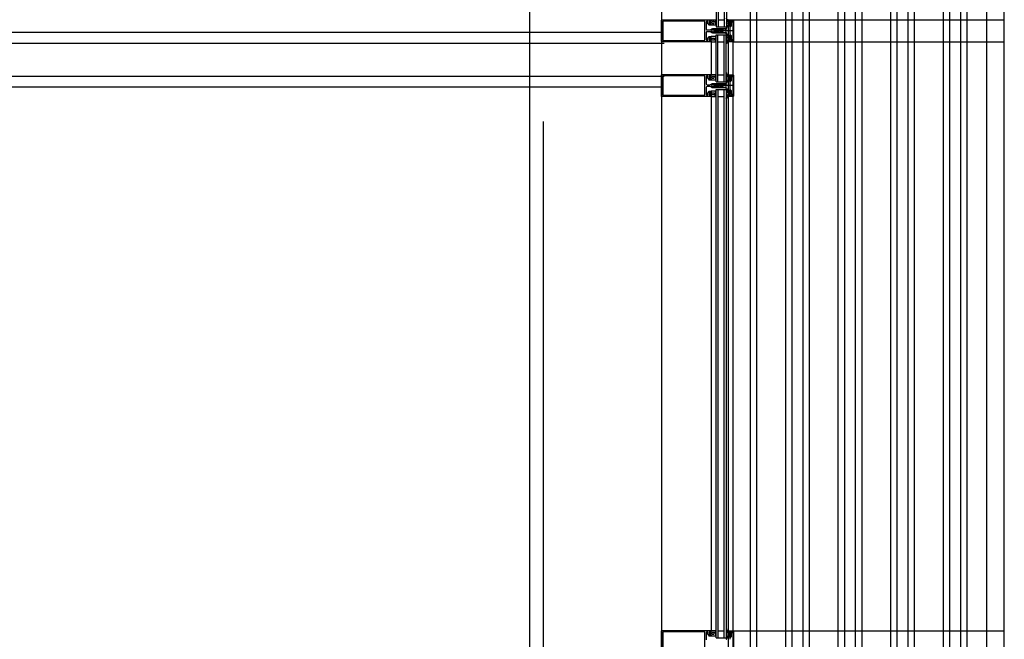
# Model space of a CAD drawing. Header units: millimetres. Extents: x -3528 to 120637, y -25886 to 25397.
# Tile 15 of 20: x 112930 to 115178, y -9814 to -8400. Entities that reach past the tile are written whole.
import ezdxf

# ---------------------------------------------------------------- set-up
doc = ezdxf.new("R2010")
doc.units = ezdxf.units.MM
doc.header["$LTSCALE"] = 50
doc.header["$MEASUREMENT"] = 0
doc.linetypes.add('CENTER', pattern=[50.8, 31.75, -6.35, 6.35, -6.35])
doc.layers.get('0').update_dxf_attribs({"linetype": 'CONTINUOUS'})
for name, color, linetype in [('AL22----_BINNENWAND', 2, 'CONTINUOUS'), ('AL31----_BUITENKOZIJN', 1, 'CONTINUOUS'), ('AL67----_ZONWERING', 2, 'CONTINUOUS'), ('BL$7----_STRAMIEN', 8, 'CONTINUOUS')]:
    doc.layers.add(name, color=color, linetype=linetype)
doc.styles.get("Standard").update_dxf_attribs({"font": 'arial.ttf'})

# ---------------------------------------------------------------- blocks, each defined once
blk = doc.blocks.new('204507')
at = {"color": 0, "linetype": 'ByBlock', "lineweight": -2}
blk.add_lwpolyline([(0, 0.15), (0, 9.6), (-0.2, 9.8), (-1.49, 9.8), (-1.96, 9.69), (-4.07, 8.75), (-4.5, 8.8), (-4.59, 8.96), (-3.96, 9.52), (-3.46, 9.68), (-2.7, 9.87), (-2.18, 9.97), (-1.17, 10.08), (-0.67, 10.09), (-0.07, 10.67), (-0.08, 10.81), (-0.63, 10.99), (-1.28, 10.98), (-1.8, 10.95), (-2.32, 10.89), (-4.11, 10.49), (-4.8, 10.24), (-6.58, 10.06), (-7.04, 10.85), (-7.35, 11), (-7.56, 10.85), (-8.04, 10.02), (-8.46, 9.81), (-8.75, 10.02), (-9.24, 10.85), (-9.56, 11), (-9.77, 10.83), (-10.24, 10.02), (-10.68, 9.81), (-10.97, 10.02), (-11.45, 10.85), (-11.76, 11), (-11.97, 10.85), (-12.4, 10.11), (-12.4, 0.15), (-10.4, 0.15), (-9.84, 0.3), (-9.58, 0.2), (-9.5, 0), (-9.5, -1.6), (-10.3, -1.6), (-10.3, -1.9), (-8.87, -3.33), (-8.27, -3.6), (-4.12, -3.6), (-3.51, -3.31), (-2.1, -1.9), (-2.1, -1.600001), (-2.9, -1.600001), (-2.9, 0), (-2.77, 0.25), (-2.56, 0.3), (-2, 0.15), (0, 0.15), (0, 9.6), (-0.2, 9.8), (-1.49, 9.8), (-1.96, 9.69), (-4.07, 8.75), (-4.5, 8.8), (-4.59, 8.96), (-3.96, 9.52), (-3.46, 9.68), (-2.7, 9.87), (-2.18, 9.97), (-1.17, 10.08), (-0.67, 10.09), (-0.07, 10.67), (-0.08, 10.81), (-0.63, 10.99), (-1.28, 10.98), (-1.8, 10.95), (-2.32, 10.89), (-4.11, 10.49), (-4.8, 10.24), (-6.58, 10.06), (-7.04, 10.85), (-7.35, 11), (-7.56, 10.85), (-8.04, 10.02), (-8.46, 9.81), (-8.75, 10.02), (-9.24, 10.85), (-9.56, 11), (-9.77, 10.83), (-10.24, 10.02), (-10.68, 9.81), (-10.97, 10.02), (-11.45, 10.85), (-11.76, 11), (-11.97, 10.85), (-12.4, 10.11), (-12.4, 0.15), (-10.4, 0.15), (-9.84, 0.3), (-9.58, 0.2), (-9.5, 0), (-9.5, -1.6), (-10.3, -1.6), (-10.3, -1.9), (-8.87, -3.33), (-8.27, -3.6), (-4.12, -3.6), (-3.51, -3.31), (-2.1, -1.9), (-2.1, -1.600001), (-2.9, -1.600001), (-2.9, 0), (-2.77, 0.25), (-2.56, 0.3), (-2, 0.15), (0, 0.15)], dxfattribs=at)
for points in [[(-8.45, 3.599999), (-8.45, 6.3), (-7.45, 7.3), (-4.95, 7.3), (-3.95, 6.3), (-3.95, 3.599999), (-4.54, 2.19), (-5.95, 1.6), (-6.45, 1.6), (-7.86, 2.19)], [(-4.2, -0.500001), (-4.2, -2.180001), (-4.67, -2.6), (-7.73, -2.6), (-4.67, -2.6), (-7.73, -2.6), (-8.2, -2.180001), (-8.2, -0.500001), (-8.2, -2.180001), (-8.2, -0.500001), (-7.73, 0), (-4.7, 0)]]:
    blk.add_lwpolyline(points, close=True, dxfattribs=at)
at = {"color": 0, "linetype": 'ByBlock', "lineweight": -2, "flags": 3}
blk.add_attdef('GRUPPE', (0, 0), '', height=1, dxfattribs=at)
blk = doc.blocks.new('204772')
at = {"color": 0, "linetype": 'ByBlock', "lineweight": -2}
for points in [[(0.3, 0.3), (0.29, -1.63), (-0.04, -1.87), (-0.6, -1.72), (-4.88, -1.72), (-5.34, -2.22), (-5.36, -3.57), (-6.35, -4.71), (-6.85, -4.87), (-8.62, -5.22), (-9.12, -5.26), (-9.52, -5.45), (-9.69, -5.87), (-9.61, -6.12), (-9.49, -6.17), (-9.1, -6.16), (-8.37, -6.16), (-7.64, -6.08), (-6.93, -5.94), (-6.23, -5.73), (-5.55, -5.45), (-4.9, -5.12), (-4.28, -4.72), (-3.7, -4.27), (-2.68, -3.63), (-1.5, -4.52), (-1.12, -5.92), (-1.01, -6.07), (-0.84, -6.12), (-0.62, -6.03), (-0.58, -5.98), (-0.03, -5.03), (0, -4.99), (0.16, -4.92), (0.32, -4.98), (0.36, -5.03), (0.93, -6), (0.97, -6.05), (1.15, -6.12), (1.38, -6.03), (1.42, -5.98), (1.97, -5.03), (2, -4.99), (2.16, -4.92), (2.32, -4.98), (2.36, -5.03), (2.93, -6), (2.97, -6.05), (3.15, -6.12), (3.38, -6.03), (3.42, -5.98), (3.97, -5.03), (4, -4.99), (4.16, -4.92), (4.32, -4.98), (4.36, -5.03), (4.93, -6), (4.97, -6.05), (5.16, -6.12), (5.34, -6.07), (5.45, -5.92), (5.83, -4.52), (7.01, -3.63), (8.03, -4.27), (8.61, -4.72), (9.22, -5.12), (9.75, -5.38), (10.73, -5.73), (11.75, -5.98), (12.27, -6.06), (12.79, -6.11), (13.43, -6.16), (13.82, -6.17), (13.94, -6.12), (14.02, -5.87), (13.85, -5.45), (12.14, -5.04), (10.33, -4.52), (10.19, -4.41), (10.15, -4.37), (10.1, -4.33), (9.67, -3.39), (9.66, -1.99), (9.36, -1.7), (7.2, -1.72), (6.64, -1.87), (6.4, -1.8), (6.3, -1.57), (6.3, 0.3), (7.1, 0.3), (7.1, 0.6), (5.69, 1.51), (5, 1.8), (1.53, 1.8), (0.93, 1.53), (-0.5, 0.6), (-0.5, 0.3)], [(2.07, -1.8), (4.5, -1.8), (5, -1.3), (4.99, 0.38), (4.53, 0.8), (2.07, 0.8), (1.61, 0.38), (1.6, -1.3)]]:
    blk.add_lwpolyline(points, close=True, dxfattribs=at)
at = {"color": 0, "linetype": 'ByBlock', "lineweight": -2, "flags": 3}
blk.add_attdef('GRUPPE', (0, 0), '', height=1, dxfattribs=at)
blk = doc.blocks.new('204602')
at = {"color": 0, "linetype": 'ByBlock', "lineweight": -2}
for points in [[(3, 1.8), (3, 16.05), (2.69, 16.88), (1.67, 17.3), (0.87, 16.94), (0.5, 15.91), (0.91, 15.12), (1.36, 14.83), (1.5, 14.53), (1.5, 10.72), (1.21, 10.09), (-1.3, 7.59), (-2.7, 7.59), (-5.21, 10.09), (-5.5, 10.72), (-5.5, 14.53), (-5.36, 14.83), (-4.91, 15.12), (-4.5, 15.91), (-4.86, 16.94), (-5.68, 17.3), (-6.69, 16.88), (-7, 16.05), (-7, 1.8), (-5.06, 1.8), (-4.06, 1.3), (-3.71, 0.3), (-3.76, -0.83), (-3.83, -2.89), (-3.84, -4.46), (-4.02, -4.7), (-3.84, -4.94), (-3.82, -6.44), (-3.74, -8.19), (-3.68, -8.91), (-3.42, -9.54), (-2.63, -10.41), (-2, -10.7), (-1.37, -10.41), (-0.58, -9.54), (-0.32, -8.91), (-0.26, -8.19), (-0.18, -6.44), (-0.16, -4.94), (0.02, -4.7), (-0.16, -4.46), (-0.17, -2.89), (-0.24, -0.83), (-0.29, 0.3), (0.16, 1.41), (1.06, 1.8)], [(-5, 3.6), (-5.5, 4.1), (-5.5, 7.06), (-5.29, 7.47), (-4.96, 7.56), (-4.65, 7.42), (-3.72, 6.49), (-2, 5.79), (-0.28, 6.49), (0.65, 7.42), (1.08, 7.56), (1.5, 7.06), (1.5, 4.1), (1, 3.6), (-0.47, 3.6), (-1.85, 2.81), (-3.53, 3.6)]]:
    blk.add_lwpolyline(points, close=True, dxfattribs=at)
blk.add_lwpolyline([(-3.17, 0.5), (-2, 1.8), (-0.96, 1.09), (-0.76, -0.68), (-0.74, -1.28), (-0.69, -3.06), (-0.69, -4.54), (-0.72, -5.73), (-0.74, -6.33), (-0.75, -6.62), (-0.77, -7.22), (-1.17, -9.12), (-2, -9.5), (-2.83, -9.12), (-3.23, -7.22), (-3.25, -6.62), (-3.26, -6.33), (-3.28, -5.73), (-3.31, -4.54), (-3.31, -3.06), (-3.29, -2.17), (-3.27, -1.57), (-3.26, -1.28), (-3.24, -0.68), (-3.17, 0.5)], dxfattribs=at)
at = {"color": 0, "linetype": 'ByBlock', "lineweight": -2, "flags": 3}
blk.add_attdef('GRUPPE', (0, 0), '', height=1, dxfattribs=at)

msp = doc.modelspace()

# ---------------------------------------------------------------- linework, layer by layer
at = {"layer": 'AL22----_BINNENWAND'}
for p, q in [((114395, -8429.1), (108687.5, -8429.1)), ((114401, -8454.1), (108712.5, -8454.1)), ((114401, -8529.1), (108787.5, -8529.1)), ((114395, -8554.1), (108812.5, -8554.1))]:
    msp.add_line(p, q, dxfattribs=at)
at = {"layer": 'AL31----_BUITENKOZIJN'}
for p, q in [((114395, -5050.4), (114395, -19945.8)), ((114520.3, -7165.3), (114520.3, -8416.3)), ((114524.3, -7165.3), (114524.3, -8416.3)), ((114538.3, -7165.3), (114538.3, -8416.3)), ((114543.3, -7165.3), (114543.3, -8416.3)), ((114524.3, -8400.3), (114538.3, -8400.3)), ((114548, -8401.3), (114548, -8400.3)), ((114548, -8400.3), (114559, -8400.3)), ((114551.6, -8402.5), (114548, -8401.3)), ((114553, -8401.8), (114551.6, -8402.5)), ((114554.5, -8401.8), (114553, -8401.8)), ((114554.5, -8401.6), (114554.5, -8401.8)), ((114556, -8401.6), (114554.5, -8401.6)), ((114556.5, -8402.1), (114556, -8401.6)), ((114556.5, -8405.6), (114556.5, -8402.1)), ((114557.3, -8405.6), (114556.5, -8405.6)), ((114557.8, -8405.1), (114557.3, -8405.6)), ((114558.3, -8401.6), (114557.8, -8402.1)), ((114557.8, -8402.1), (114557.8, -8405.1)), ((114558.2, -8401.6), (114558.3, -8401.6)), ((114558.7, -8402.1), (114558.2, -8401.6)), ((114558.7, -8448.5), (114558.7, -8402.1)), ((114559, -8400.3), (114560, -8401.3)), ((114560, -8401.3), (114560, -8449.3)), ((114560.6, -8425.3), (114513.8, -8425.3)), ((114520.3, -8416.3), (114543.3, -8416.3)), ((114508.5, -8450.2), (114508.5, -8525.2)), ((114520.2, -8541.3), (114520.2, -8434.1)), ((114520.3, -8434.1), (114543.3, -8434.1)), ((114524.2, -8541.3), (114524.2, -8434.1)), ((114524.3, -8450.1), (114538.3, -8450.1)), ((114538.2, -8541.3), (114538.2, -8434.1)), ((114543.2, -8541.3), (114543.2, -8434.1)), ((114548, -8449.2), (114551.6, -8448)), ((114548, -8450.3), (114548, -8449.2)), ((114548, -8525.2), (114548, -8450.2)), ((114559, -8450.3), (114548, -8450.3)), ((114551.6, -8448), (114553, -8448.8)), ((114553, -8448.8), (114554.5, -8448.8)), ((114554.5, -8448.8), (114554.5, -8449)), ((114554.5, -8449), (114556, -8449)), ((114556, -8449), (114556.5, -8448.5)), ((114556.5, -8448.5), (114556.5, -8445)), ((114556.5, -8445), (114557.3, -8445)), ((114557.3, -8445), (114557.8, -8445.5)), ((114557.8, -8445.5), (114557.8, -8448.5)), ((114557.8, -8448.5), (114558.3, -8449)), ((114558.2, -8449), (114558.7, -8448.5)), ((114558.3, -8449), (114558.2, -8449)), ((114560, -8449.3), (114559, -8450.3)), ((114520.2, -8541.3), (114543.3, -8541.3)), ((114524.3, -8525.3), (114538.3, -8525.3)), ((114548, -8526.3), (114548, -8525.3)), ((114548, -8525.3), (114559, -8525.3)), ((114551.6, -8527.5), (114548, -8526.3)), ((114553, -8526.8), (114551.6, -8527.5)), ((114554.5, -8526.8), (114553, -8526.8)), ((114554.5, -8526.6), (114554.5, -8526.8)), ((114556, -8526.6), (114554.5, -8526.6)), ((114556.5, -8527.1), (114556, -8526.6)), ((114556.5, -8530.6), (114556.5, -8527.1)), ((114557.3, -8530.6), (114556.5, -8530.6)), ((114557.8, -8530.1), (114557.3, -8530.6)), ((114558.3, -8526.6), (114557.8, -8527.1)), ((114557.8, -8527.1), (114557.8, -8530.1)), ((114558.2, -8526.6), (114558.3, -8526.6)), ((114558.7, -8527.1), (114558.2, -8526.6)), ((114558.7, -8573.5), (114558.7, -8527.1)), ((114559, -8525.3), (114560, -8526.3)), ((114560, -8526.3), (114560, -8574.3)), ((114560.6, -8550.3), (114513.8, -8550.3)), ((114520.3, -8559.1), (114543.3, -8559.1)), ((114520.3, -9810.3), (114520.3, -8559.1)), ((114524.3, -9810.3), (114524.3, -8559.1)), ((114538.3, -9810.3), (114538.3, -8559.1)), ((114543.3, -9810.3), (114543.3, -8558.9)), ((114508.5, -8575.2), (114508.5, -9794.2)), ((114524.3, -8575.1), (114538.3, -8575.1)), ((114548, -8574.2), (114551.6, -8573)), ((114548, -8575.3), (114548, -8574.2)), ((114548, -9794.2), (114548, -8575.2)), ((114559, -8575.3), (114548, -8575.3)), ((114551.6, -8573), (114553, -8573.8)), ((114553, -8573.8), (114554.5, -8573.8)), ((114554.5, -8573.8), (114554.5, -8574)), ((114554.5, -8574), (114556, -8574)), ((114556, -8574), (114556.5, -8573.5)), ((114556.5, -8573.5), (114556.5, -8570)), ((114556.5, -8570), (114557.3, -8570)), ((114557.3, -8570), (114557.8, -8570.5)), ((114557.8, -8570.5), (114557.8, -8573.5)), ((114557.8, -8573.5), (114558.3, -8574)), ((114558.2, -8574), (114558.7, -8573.5)), ((114558.3, -8574), (114558.2, -8574)), ((114560, -8574.3), (114559, -8575.3)), ((114524.3, -9794.3), (114538.3, -9794.3)), ((114548, -9795.3), (114548, -9794.3)), ((114548, -9794.3), (114559, -9794.3)), ((114551.6, -9796.5), (114548, -9795.3)), ((114553, -9795.8), (114551.6, -9796.5)), ((114554.5, -9795.8), (114553, -9795.8)), ((114554.5, -9795.6), (114554.5, -9795.8)), ((114556, -9795.6), (114554.5, -9795.6)), ((114556.5, -9796.1), (114556, -9795.6)), ((114556.5, -9799.6), (114556.5, -9796.1)), ((114557.3, -9799.6), (114556.5, -9799.6)), ((114557.8, -9799.1), (114557.3, -9799.6)), ((114558.3, -9795.6), (114557.8, -9796.1)), ((114557.8, -9796.1), (114557.8, -9799.1)), ((114558.2, -9795.6), (114558.3, -9795.6)), ((114558.7, -9796.1), (114558.2, -9795.6)), ((114558.7, -9842.5), (114558.7, -9796.1)), ((114559, -9794.3), (114560, -9795.3)), ((114560, -9795.3), (114560, -9843.3)), ((114520.3, -9810.3), (114543.3, -9810.3))]:
    msp.add_line(p, q, dxfattribs=at)
for points in [[(114095, -11110.4), (114095, -5865.5)], [(114395, -8448.9), (114395, -8401.7), (114395.4, -8400.7), (114396.5, -8400.2), (114508.4, -8400.2), (114508.4, -8402.1), (114507.6, -8402.9), (114507.1, -8402.9), (114507.1, -8401.7), (114504.4, -8401.7), (114504.4, -8406.2), (114504.2, -8406.4), (114504.4, -8406.7), (114504.4, -8411.1), (114507.1, -8411.1), (114507.1, -8409.9), (114507.6, -8409.9), (114508.4, -8410.7), (114508.4, -8412.1), (114507.9, -8412.6), (114504, -8412.6), (114503.1, -8412.2), (114501.5, -8409.4), (114501.4, -8409), (114501.4, -8405.3), (114500.8, -8403.9), (114499.5, -8403.3), (114499.5, -8403.3), (114498.1, -8403.9), (114497.5, -8405.2), (114497.5, -8421.2), (114498.2, -8422.7), (114499.5, -8423.2), (114505.3, -8423.2), (114506.8, -8422.8), (114510.1, -8420.9), (114511.3, -8420.4), (114512.6, -8420.2), (114526.6, -8420.2), (114527.9, -8421.3), (114526.9, -8422.7), (114526.6, -8423.2), (114525.4, -8423.2), (114525.1, -8422.7), (114524.8, -8423.2), (114523.6, -8423.2), (114523.3, -8422.7), (114523, -8423.2), (114521.8, -8423.2), (114521.5, -8422.7), (114521.5, -8422.7), (114521.2, -8423.2), (114520, -8423.2), (114519.7, -8422.7), (114519.4, -8423.2), (114518.2, -8423.2), (114517.9, -8422.7), (114517.6, -8423.2), (114516.4, -8423.2), (114516.1, -8422.7)], [(114398, -8447.1), (114494.4, -8447.1), (114494.4, -8403.3), (114398, -8403.3), (114398, -8447.1)], [(114516.1, -8422.7), (114515.8, -8423.2), (114514.6, -8423.2), (114514.3, -8422.7), (114514, -8423.2), (114512.8, -8423.2), (114512.5, -8422.7), (114512.2, -8423.2), (114512, -8423.2), (114510.1, -8424.3), (114509.6, -8425.2), (114510.1, -8426.1), (114512, -8427.2), (114513.1, -8427.2), (114513.4, -8427.7), (114513.7, -8427.2), (114514.9, -8427.2), (114515.2, -8427.7), (114515.5, -8427.2), (114516.7, -8427.2), (114517, -8427.7), (114517.3, -8427.2), (114518.5, -8427.2), (114518.8, -8427.7), (114519.1, -8427.2), (114520.3, -8427.2), (114520.6, -8427.7), (114520.9, -8427.2), (114522.1, -8427.2), (114522.4, -8427.7), (114522.7, -8427.2), (114523.9, -8427.2), (114524.2, -8427.7), (114524.5, -8427.2), (114525.7, -8427.2), (114526, -8427.7), (114526.6, -8427.7), (114527.9, -8429), (114526.6, -8430.2), (114512.6, -8430.2), (114511.3, -8430.1), (114510.1, -8429.6), (114506.8, -8427.6), (114505.3, -8427.2), (114499.5, -8427.2), (114498, -8427.9), (114497.5, -8429.2), (114497.5, -8445.1), (114498.1, -8446.5), (114499.5, -8447.1), (114499.4, -8447.1), (114500.7, -8446.6), (114501.4, -8445.3), (114501.4, -8441.5), (114501.5, -8441.1), (114503.1, -8438.3), (114504, -8437.8), (114507.9, -8437.8), (114508.4, -8438.3), (114508.4, -8439.7), (114507.6, -8440.5), (114507.1, -8440.5), (114507.1, -8439.3), (114504.4, -8439.3), (114504.4, -8443.8), (114504.2, -8444), (114504.4, -8444.3), (114504.4, -8448.7), (114507.1, -8448.7), (114507.1, -8447.5), (114507.6, -8447.5), (114508.4, -8448.3), (114508.4, -8450.2), (114396.5, -8450.2), (114395.5, -8449.8), (114395, -8448.9)], [(114559, -8525.2), (114559, -8450.2)], [(114395, -8573.9), (114395, -8526.7), (114395.4, -8525.7), (114396.5, -8525.2), (114508.4, -8525.2), (114508.4, -8527.1), (114507.6, -8527.9), (114507.1, -8527.9), (114507.1, -8526.7), (114504.4, -8526.7), (114504.4, -8531.2), (114504.2, -8531.4), (114504.4, -8531.7), (114504.4, -8536.1), (114507.1, -8536.1), (114507.1, -8534.9), (114507.6, -8534.9), (114508.4, -8535.7), (114508.4, -8537.1), (114507.9, -8537.6), (114504, -8537.6), (114503.1, -8537.2), (114501.5, -8534.4), (114501.4, -8534), (114501.4, -8530.3), (114500.8, -8528.9), (114499.5, -8528.3), (114499.5, -8528.3), (114498.1, -8528.9), (114497.5, -8530.2), (114497.5, -8546.2), (114498.2, -8547.7), (114499.5, -8548.2), (114505.3, -8548.2), (114506.8, -8547.8), (114510.1, -8545.9), (114511.3, -8545.4), (114512.6, -8545.2), (114526.6, -8545.2), (114527.9, -8546.3), (114526.9, -8547.7), (114526.6, -8548.2), (114525.4, -8548.2), (114525.1, -8547.7), (114524.8, -8548.2), (114523.6, -8548.2), (114523.3, -8547.7), (114523, -8548.2), (114521.8, -8548.2), (114521.5, -8547.7), (114521.5, -8547.7), (114521.2, -8548.2), (114520, -8548.2), (114519.7, -8547.7), (114519.4, -8548.2), (114518.2, -8548.2), (114517.9, -8547.7), (114517.6, -8548.2), (114516.4, -8548.2), (114516.1, -8547.7)], [(114398, -8572.1), (114494.4, -8572.1), (114494.4, -8528.3), (114398, -8528.3), (114398, -8572.1)], [(114516.1, -8547.7), (114515.8, -8548.2), (114514.6, -8548.2), (114514.3, -8547.7), (114514, -8548.2), (114512.8, -8548.2), (114512.5, -8547.7), (114512.2, -8548.2), (114512, -8548.2), (114510.1, -8549.3), (114509.6, -8550.2), (114510.1, -8551.1), (114512, -8552.2), (114513.1, -8552.2), (114513.4, -8552.7), (114513.7, -8552.2), (114514.9, -8552.2), (114515.2, -8552.7), (114515.5, -8552.2), (114516.7, -8552.2), (114517, -8552.7), (114517.3, -8552.2), (114518.5, -8552.2), (114518.8, -8552.7), (114519.1, -8552.2), (114520.3, -8552.2), (114520.6, -8552.7), (114520.9, -8552.2), (114522.1, -8552.2), (114522.4, -8552.7), (114522.7, -8552.2), (114523.9, -8552.2), (114524.2, -8552.7), (114524.5, -8552.2), (114525.7, -8552.2), (114526, -8552.7), (114526.6, -8552.7), (114527.9, -8554), (114526.6, -8555.2), (114512.6, -8555.2), (114511.3, -8555.1), (114510.1, -8554.6), (114506.8, -8552.6), (114505.3, -8552.2), (114499.5, -8552.2), (114498, -8552.9), (114497.5, -8554.2), (114497.5, -8570.1), (114498.1, -8571.5), (114499.5, -8572.1), (114499.4, -8572.1), (114500.7, -8571.6), (114501.4, -8570.3), (114501.4, -8566.5), (114501.5, -8566.1), (114503.1, -8563.3), (114504, -8562.8), (114507.9, -8562.8), (114508.4, -8563.3), (114508.4, -8564.7), (114507.6, -8565.5), (114507.1, -8565.5), (114507.1, -8564.3), (114504.4, -8564.3), (114504.4, -8568.8), (114504.2, -8569), (114504.4, -8569.3), (114504.4, -8573.7), (114507.1, -8573.7), (114507.1, -8572.5), (114507.6, -8572.5), (114508.4, -8573.3), (114508.4, -8575.2), (114396.5, -8575.2), (114395.5, -8574.8), (114395, -8573.9)], [(114559, -9794.2), (114559, -8575.2)], [(114395, -9842.9), (114395, -9795.7), (114395.4, -9794.7), (114396.5, -9794.2), (114508.4, -9794.2), (114508.4, -9796.1), (114507.6, -9796.9), (114507.1, -9796.9), (114507.1, -9795.7), (114504.4, -9795.7), (114504.4, -9800.2), (114504.2, -9800.4), (114504.4, -9800.7), (114504.4, -9805.1), (114507.1, -9805.1), (114507.1, -9803.9), (114507.6, -9803.9), (114508.4, -9804.7), (114508.4, -9806.1), (114507.9, -9806.6), (114504, -9806.6), (114503.1, -9806.2), (114501.5, -9803.4), (114501.4, -9803), (114501.4, -9799.3), (114500.8, -9797.9), (114499.5, -9797.3), (114499.5, -9797.3), (114498.1, -9797.9), (114497.5, -9799.2), (114497.5, -9815.2)], [(114398, -9841.1), (114494.4, -9841.1), (114494.4, -9797.3), (114398, -9797.3), (114398, -9841.1)], [(114548, -9831), (114548, -9807.6), (114548.8, -9806.8), (114549.4, -9806.8), (114549.4, -9808), (114552, -9808), (114552, -9799.6), (114551, -9798.6), (114549.4, -9798.6), (114549.4, -9799.8), (114548.8, -9799.8), (114548, -9799), (114548, -9795.8), (114551.8, -9796.8), (114551.9, -9796.8), (114552.3, -9796.6), (114552.7, -9796), (114553.1, -9795.8), (114554.7, -9796.8), (114553.7, -9797.5), (114555.4, -9798.4), (114555.5, -9798.8), (114555.4, -9799.1), (114555, -9799.3), (114554.5, -9799.3), (114554, -9799.8), (114554, -9808.5), (114553.6, -9809.5), (114552.5, -9810), (114551.7, -9810), (114551.2, -9810.5), (114551.2, -9814)]]:
    msp.add_lwpolyline(points, dxfattribs=at)
for points in [[(114548, -8448.8), (114548, -8445.6), (114548.8, -8444.8), (114549.4, -8444.8), (114549.4, -8446), (114551, -8446), (114552, -8445), (114552, -8436.6), (114549.4, -8436.6), (114549.4, -8437.8), (114548.8, -8437.8), (114548, -8437), (114548, -8413.6), (114548.8, -8412.8), (114549.4, -8412.8), (114549.4, -8414), (114552, -8414), (114552, -8405.6), (114551, -8404.6), (114549.4, -8404.6), (114549.4, -8405.8), (114548.8, -8405.8), (114548, -8405), (114548, -8401.8), (114551.8, -8402.8), (114551.9, -8402.8), (114552.3, -8402.6), (114552.7, -8402), (114553.1, -8401.8), (114554.7, -8402.8), (114553.7, -8403.5), (114555.4, -8404.4), (114555.5, -8404.8), (114555.4, -8405.1), (114555, -8405.3), (114554.5, -8405.3), (114554, -8405.8), (114554, -8414.5), (114553.6, -8415.5), (114552.5, -8416), (114551.7, -8416), (114551.2, -8416.5), (114551.2, -8420), (114551.2, -8420.2), (114551.2, -8420.3), (114551.2, -8420.5), (114551.2, -8434.1), (114551.7, -8434.6), (114552.5, -8434.6), (114553.6, -8435), (114554, -8436.1), (114554, -8444.8), (114554.5, -8445.3), (114555, -8445.3), (114555.3, -8445.4), (114555.5, -8445.8), (114555.3, -8446.2), (114553.7, -8447.1), (114554.8, -8447.6), (114553.2, -8448.7), (114552.7, -8448.5), (114552.3, -8447.9), (114551.9, -8447.7), (114551.8, -8447.8)], [(114547.6, -8442.7), (114547.6, -8440.3), (114548.1, -8439.8), (114549.8, -8439.8), (114550.2, -8440.2), (114550.2, -8442.7), (114549.8, -8443.1), (114548.1, -8443.2)], [(114548, -8573.8), (114548, -8570.6), (114548.8, -8569.8), (114549.4, -8569.8), (114549.4, -8571), (114551, -8571), (114552, -8570), (114552, -8561.6), (114549.4, -8561.6), (114549.4, -8562.8), (114548.8, -8562.8), (114548, -8562), (114548, -8538.6), (114548.8, -8537.8), (114549.4, -8537.8), (114549.4, -8539), (114552, -8539), (114552, -8530.6), (114551, -8529.6), (114549.4, -8529.6), (114549.4, -8530.8), (114548.8, -8530.8), (114548, -8530), (114548, -8526.8), (114551.8, -8527.8), (114551.9, -8527.8), (114552.3, -8527.6), (114552.7, -8527), (114553.1, -8526.8), (114554.7, -8527.8), (114553.7, -8528.5), (114555.4, -8529.4), (114555.5, -8529.8), (114555.4, -8530.1), (114555, -8530.3), (114554.5, -8530.3), (114554, -8530.8), (114554, -8539.5), (114553.6, -8540.5), (114552.5, -8541), (114551.7, -8541), (114551.2, -8541.5), (114551.2, -8545), (114551.2, -8545.2), (114551.2, -8545.3), (114551.2, -8545.5), (114551.2, -8559.1), (114551.7, -8559.6), (114552.5, -8559.6), (114553.6, -8560), (114554, -8561.1), (114554, -8569.8), (114554.5, -8570.3), (114555, -8570.3), (114555.3, -8570.4), (114555.5, -8570.8), (114555.3, -8571.2), (114553.7, -8572.1), (114554.8, -8572.6), (114553.2, -8573.7), (114552.7, -8573.5), (114552.3, -8572.9), (114551.9, -8572.7), (114551.8, -8572.8)], [(114547.6, -8567.7), (114547.6, -8565.3), (114548.1, -8564.8), (114549.8, -8564.8), (114550.2, -8565.2), (114550.2, -8567.7), (114549.8, -8568.1), (114548.1, -8568.2)]]:
    msp.add_lwpolyline(points, close=True, dxfattribs=at)
at = {"layer": 'AL67----_ZONWERING'}
for p, q in [((114598.5, -19965.4), (114598.5, -5005.3)), ((114613.2, -19965.4), (114613.2, -5005.3)), ((114679, -19965.4), (114679, -5005.3)), ((114693.5, -19965.4), (114693.5, -5005.3)), ((114718.5, -19965.4), (114718.5, -5005.3)), ((114733.2, -19965.4), (114733.2, -5005.3)), ((114799, -19965.4), (114799, -5005.3)), ((114813.5, -19965.4), (114813.5, -5005.3)), ((114838.5, -19965.4), (114838.5, -5005.3)), ((114853.2, -19965.4), (114853.2, -5005.3)), ((114919, -19965.4), (114919, -5005.3)), ((114933.5, -19965.4), (114933.5, -5005.3)), ((114958.5, -19965.4), (114958.5, -5005.3)), ((114973.2, -19965.4), (114973.2, -5005.3)), ((115039, -19965.4), (115039, -5005.3)), ((115053.5, -19965.4), (115053.5, -5005.3)), ((115078.5, -19965.4), (115078.5, -5005.3)), ((115093.2, -19965.4), (115093.2, -5005.3)), ((115138, -19965.4), (115138, -5005.3)), ((115178, -19965.4), (115178, -5005.3)), ((115178, -19965.4), (115178, -5005.3)), ((114560, -8400.3), (115178, -8400.3)), ((114560.6, -8450.3), (115178, -8450.3)), ((114560, -9794.3), (115178, -9794.3))]:
    msp.add_line(p, q, dxfattribs=at)
at = {"layer": 'BL$7----_STRAMIEN', "linetype": 'CENTER'}
msp.add_line((114125, 24388.1), (114125, -24827), dxfattribs=at)

# ---------------------------------------------------------------- block references
at = {"layer": 'AL31----_BUITENKOZIJN', "xscale": -1, "rotation": 270}
for name, p in [('204507', (114508.4, -8400.2)), ('204602', (114526.1, -8423.2)), ('204772', (114549.4, -8444.8)), ('204507', (114508.4, -8525.2)), ('204602', (114526.1, -8548.2)), ('204772', (114549.4, -8569.8)), ('204507', (114508.4, -9794.2))]:
    msp.add_blockref(name, p, dxfattribs=at)
at = {"layer": 'AL31----_BUITENKOZIJN', "rotation": 270}
for name, p in [('204772', (114549.4, -8405.8)), ('204507', (114508.4, -8450.3)), ('204772', (114549.4, -8530.8)), ('204507', (114508.4, -8575.3)), ('204772', (114549.4, -9799.8))]:
    msp.add_blockref(name, p, dxfattribs=at)

doc.saveas('drawing.dxf')
